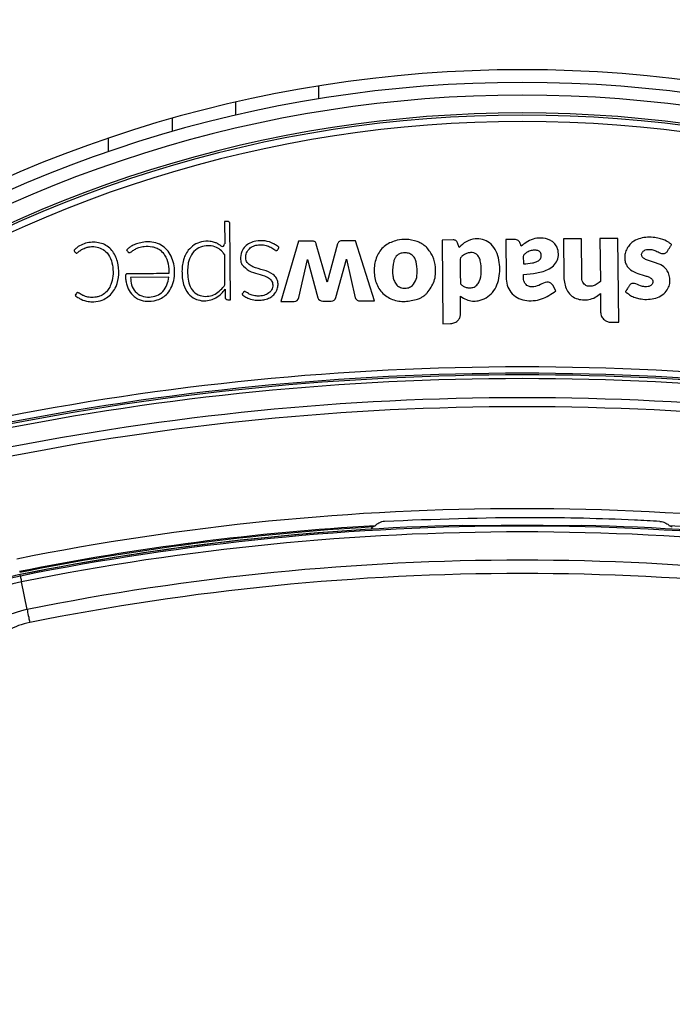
# Model space of a CAD drawing. Header units: millimetres. Extents: x 20 to 26560, y 16 to 17993.
# Tile 69 of 95: x 9020 to 9122, y 13320 to 13474. Entities that reach past the tile are written whole.
import ezdxf

# ---------------------------------------------------------------- set-up
doc = ezdxf.new("R2010")
doc.units = ezdxf.units.MM
doc.layers.add('COMPONENT_GEOMETRY', color=7, linetype='Continuous')
doc.styles.add('SLDTEXTSTYLE0', font='TXT', dxfattribs={"width": 0.75})
doc.dimstyles.new('SLDDIMSTYLE0', dxfattribs={"dimtxt": 150, "dimasz": 6.604, "dimexe": 0, "dimexo": 0.0625, "dimgap": 37.5, "dimtad": 0, "dimtih": 1, "dimtoh": 1, "dimdec": 0, "dimlfac": 0.5, "dimrnd": 1e-09, "dimzin": 12, "dimdsep": 46, "dimtxsty": 'SLDTEXTSTYLE0', "dimsah": 1, "dimcen": 0.09, "dimadec": 0, "dimazin": 3, "dimtfac": 1, "dimtdec": 0, "dimtofl": 0, "dimtmove": 0, "dimatfit": 3, "dimfxl": 1, "dimfrac": 2, "dimtolj": 1, "dimtzin": 12, "dimarcsym": 0})

# ---------------------------------------------------------------- blocks, each defined once
blk = doc.blocks.new('_D')
at = {"layer": 'COMPONENT_GEOMETRY', "color": 7, "ltscale": 2}
for p, q in [((1221.17, 13266.97), (1221.17, 17923.1)), ((16975.75, 13266.97), (16975.75, 17923.1)), ((1221.17, 17916.75), (8876.79, 17916.75)), ((16975.75, 17916.75), (9320.13, 17916.75))]:
    blk.add_line(p, q, dxfattribs=at)
for points in [[(1221.17, 17916.75), (1227.77, 17915.73), (1227.77, 17917.77)], [(16975.75, 17916.75), (16969.15, 17917.77), (16969.15, 17915.73)]]:
    blk.add_solid(points, dxfattribs=at)
at = {"layer": 'COMPONENT_GEOMETRY', "color": 7, "ltscale": 2, "insert": (8876.79, 17991.05), "char_height": 150, "attachment_point": 1, "style": 'SLDTEXTSTYLE0'}
blk.add_mtext('7877', dxfattribs=at)

msp = doc.modelspace()

# ---------------------------------------------------------------- linework, layer by layer
at = {"color": 8, "linetype": 'Continuous', "lineweight": 25, "ltscale": 2}
for p, q in [((9066.46, 13463.88), (9066.46, 13461.86)), ((9033.51, 13453.59), (9033.51, 13455.7))]:
    msp.add_line(p, q, dxfattribs=at)
at = {"color": 7, "linetype": 'Continuous', "lineweight": 25, "ltscale": 2}
for p, q in [((9053.46, 13461.36), (9053.46, 13459.3)), ((9043.51, 13458.81), (9043.51, 13456.73)), ((9051.71, 13442.61), (9051.74, 13439.08)), ((9052.26, 13442.61), (9051.71, 13442.61)), ((9052.66, 13430.34), (9052.55, 13442.33)), ((9063.33, 13439.5), (9060.54, 13430.04)), ((9065.62, 13439.52), (9063.33, 13439.5)), ((9067.85, 13433.11), (9066.13, 13439.05)), ((9069.48, 13439.08), (9067.85, 13433.11)), ((9072.26, 13439.58), (9070.08, 13439.56)), ((9075.28, 13430.17), (9072.26, 13439.58)), ((9087.62, 13439.72), (9085.87, 13439.7)), ((9085.87, 13439.7), (9085.99, 13426.57)), ((9088.54, 13438.53), (9088.31, 13439.25)), ((9095.86, 13439.79), (9095.91, 13433.89)), ((9107.75, 13439.89), (9104.93, 13439.87)), ((9104.93, 13439.87), (9104.98, 13433.87)), ((9107.8, 13433.89), (9107.75, 13439.89)), ((9113.49, 13439.94), (9110.66, 13439.92)), ((9110.66, 13439.92), (9110.72, 13433.18)), ((9113.6, 13426.81), (9113.49, 13439.94)), ((9051.79, 13432.87), (9051.75, 13437.38)), ((9063.39, 13430.66), (9064.72, 13436.66)), ((9064.72, 13436.66), (9066.39, 13430.65)), ((9069.21, 13430.67), (9070.86, 13436.69)), ((9070.86, 13436.69), (9072.23, 13430.63)), ((9042.96, 13433.88), (9036.96, 13433.83)), ((9051.81, 13431.98), (9051.8, 13431.97)), ((9051.8, 13431.97), (9051.81, 13430.77)), ((9103.75, 13431.73), (9103.24, 13432.61)), ((9110.74, 13431.31), (9110.76, 13428.4)), ((9052.25, 13430.34), (9052.66, 13430.34)), ((9060.54, 13430.04), (9062.65, 13430.06)), ((9067.13, 13430.09), (9068.48, 13430.1)), ((9073.02, 13430.15), (9075.28, 13430.17)), ((9088.79, 13428.2), (9088.77, 13430.88)), ((9112.4, 13426.8), (9113.6, 13426.81)), ((9085.99, 13426.57), (9087.2, 13426.58)), ((9089.19, 13394.85), (9089.12, 13394.92)), ((9107.8, 13394.92), (9107.73, 13394.85)), ((9019.67, 13386.97), (9019.62, 13387.19)), ((9020.72, 13381.71), (9019.85, 13386.07))]:
    msp.add_line(p, q, dxfattribs=at)
at = {"color": 7, "linetype": 'Continuous', "lineweight": 25, "ltscale": 2, "flags": 128}
for points in [[(9019.67, 13386.97), (9019.67, 13386.95), (9019.68, 13386.9), (9019.69, 13386.83), (9019.71, 13386.72), (9019.74, 13386.6), (9019.77, 13386.44), (9019.81, 13386.27), (9019.85, 13386.07)], [(9020.72, 13381.71), (9020.77, 13381.5), (9020.81, 13381.27), (9020.86, 13381.03), (9020.91, 13380.77), (9020.97, 13380.5), (9021.02, 13380.23), (9021.08, 13379.95), (9021.13, 13379.67)]]:
    msp.add_lwpolyline(points, dxfattribs=at)
at = {"color": 7, "linetype": 'Continuous', "lineweight": 25, "ltscale": 4}
for centre, radius, start, end in [((9098.46, 13264.43), 202, 20.4268, 159.5732), ((9098.46, 13264.43), 200, 20.6403, 159.3597), ((9098.46, 13264.43), 198, 20.8585, 159.1415), ((9098.46, 13264.43), 195.21, 21.1709, 158.8291), ((9052.26, 13442.32), 0.288, 0.5, 90.5), ((9051.36, 13439.08), 0.374, 234.5556, 0.5), ((9080.54, 13435.48), 4.22, 45.8724, 50.6271), ((9051.13, 13432.86), 0.662, 322.5879, 0.5), ((9048.56, 13433.83), 3.68, 263.1808, 269.4949), ((9052.24, 13430.77), 0.431, 180.5, 270.5), ((9062.64, 13430.83), 0.767, 270.5, 347.5348), ((9067.12, 13430.86), 0.766, 195.5361, 270.5), ((9068.47, 13430.87), 0.769, 270.5, 344.715), ((9080.4, 13434.65), 4.53, 297.806, 301.2072), ((9098.46, 12995.03), 424.76, 78.6328, 101.3672), ((9098.46, 12995.03), 423.76, 78.6328, 101.3672), ((9098.46, 12995.03), 423.51, 78.6328, 101.3672), ((9098.46, 12995.03), 422.92, 78.6328, 101.3672), ((9098.46, 12995.03), 419.92, 78.6328, 101.3672), ((9098.46, 12995.03), 418.51, 78.6328, 101.3672), ((9098.46, 12995.03), 402.5, 78.6328, 101.3672), ((9098.46, 12995.03), 400.5, 93.3052, 101.3672), ((9098.46, 12995.03), 400.33, 93.374, 101.3672), ((9098.46, 12995.03), 400, 91.3385, 101.3672), ((9098.46, 12995.03), 399.78, 78.6328, 101.3672), ((9076.97, 13393.45), 2.4, 149.6205, 158.5814), ((9098.46, 12995.03), 399.86, 89.2444, 90.7556), ((9098.46, 12995.03), 400, 78.6328, 88.6615), ((9098.46, 12995.03), 400.5, 78.6328, 86.6948), ((9098.46, 12995.03), 400, 94.1474, 101.3672), ((9098.46, 12995.03), 398.86, 78.6328, 101.3672), ((9098.46, 12995.03), 394.42, 78.6328, 101.3672), ((9023.56, 13367.58), 20, 101.3672, 135), ((9023.56, 13367.58), 19.78, 101.3672, 135), ((9098.46, 12995.03), 392.33, 78.6328, 101.3672), ((9023.56, 13367.58), 18.86, 101.3672, 135), ((9023.56, 13367.58), 14.42, 101.3672, 135), ((9023.56, 13367.58), 12.33, 101.3672, 135)]:
    msp.add_arc(centre, radius, start, end, dxfattribs=at)
at = {"color": 8, "linetype": 'Continuous', "lineweight": 25, "ltscale": 4}
for radius, start, end in [(194.87, 21.2097, 158.7903), (193.87, 21.3244, 158.6756)]:
    msp.add_arc((9098.46, 13264.43), radius, start, end, dxfattribs=at)
at = {"color": 7, "linetype": 'Continuous', "lineweight": 25, "ltscale": 2}
for points, knots in [([(9028.48, 13431.35), (9028.43, 13431.27), (9028.36, 13431.18), (9028.29, 13431.09), (9028.27, 13431.07), (9028.27, 13431.06), (9028.28, 13431.05), (9028.29, 13431.03), (9028.32, 13430.99), (9028.43, 13430.84), (9028.67, 13430.71), (9028.94, 13430.54), (9029.45, 13430.26), (9030.21, 13430.04), (9031.35, 13429.99), (9032.43, 13430.19), (9033.44, 13430.74), (9034.2, 13431.47), (9034.87, 13432.66), (9035.2, 13434.34), (9035.05, 13436.01), (9034.58, 13437.27), (9034.05, 13438.1), (9033.33, 13438.77), (9032.42, 13439.21), (9031.42, 13439.38), (9030.4, 13439.33), (9029.41, 13439.06), (9028.69, 13438.65), (9028.29, 13438.29), (9028.15, 13438.13), (9028.1, 13438.08), (9028.09, 13438.06), (9028.09, 13438.04), (9028.1, 13438.01), (9028.11, 13437.99), (9028.11, 13437.98)], [0, 0, 0, 0, 0.0138, 0.01631, 0.016862, 0.017297, 0.017788, 0.018454, 0.020081, 0.026141, 0.044837, 0.05882, 0.072542, 0.129721, 0.171602, 0.236719, 0.286435, 0.336148, 0.387409, 0.481555, 0.579331, 0.627313, 0.67415, 0.720688, 0.769122, 0.817332, 0.866731, 0.916036, 0.964251, 0.986047, 0.993383, 0.994808, 0.995814, 0.996801, 0.998078, 1, 1, 1, 1]), ([(9043, 13434.44), (9042.98, 13434.44), (9042.95, 13434.44), (9042.92, 13434.44), (9042.9, 13434.44), (9042.9, 13434.44), (9042.89, 13434.44), (9042.89, 13434.44), (9042.89, 13434.44), (9042.89, 13434.44), (9042.89, 13434.44), (9042.89, 13434.44), (9042.27, 13434.44), (9041.03, 13434.42), (9039.31, 13434.41), (9037.92, 13434.38), (9037.02, 13434.42), (9036.56, 13434.4), (9036.35, 13434.38), (9036.27, 13434.33), (9036.2, 13434.24), (9036.16, 13434.08), (9036.16, 13433.86), (9036.21, 13433.5), (9036.27, 13432.97), (9036.5, 13432.15), (9036.94, 13431.39), (9037.54, 13430.81), (9038.23, 13430.36), (9039.46, 13429.99), (9041.2, 13430.16), (9043.09, 13431.34), (9044, 13433.68), (9043.86, 13435.86), (9043.25, 13437.45), (9042.51, 13438.41), (9041.5, 13439.13), (9040.71, 13439.29), (9040.3, 13439.38)], [0, 0, 0, 0, 0.0022778, 0.00328, 0.003721, 0.003915, 0.0040004, 0.004038, 0.0040545, 0.0040617, 0.004065, 0.0040664, 0.0040675, 0.0748783, 0.1456892, 0.1999428, 0.2323335, 0.2483307, 0.2525712, 0.2558753, 0.2590766, 0.2656948, 0.2732395, 0.2849482, 0.3069046, 0.3337077, 0.3818441, 0.4043595, 0.4271405, 0.475188, 0.547705, 0.6194583, 0.7172185, 0.8161622, 0.863066, 0.9081999, 0.9530454, 1, 1, 1, 1]), ([(9040.3, 13439.38), (9039.97, 13439.4), (9039.3, 13439.44), (9038.36, 13439.26), (9037.57, 13438.99), (9037.04, 13438.72), (9036.72, 13438.49), (9036.55, 13438.33), (9036.43, 13438.22), (9036.37, 13438.15), (9036.35, 13438.12), (9036.34, 13438.1), (9036.35, 13438.09), (9036.37, 13438.06), (9036.44, 13438), (9036.49, 13437.9), (9036.58, 13437.81), (9036.67, 13437.74), (9036.82, 13437.74), (9037.01, 13437.81), (9037.3, 13438.02), (9037.71, 13438.31), (9038.35, 13438.56), (9039.24, 13438.76), (9040.16, 13438.74), (9041.02, 13438.49), (9041.73, 13438.1), (9042.47, 13437.24), (9042.92, 13435.95), (9042.97, 13434.94), (9043, 13434.44)], [0, 0, 0, 0, 0.0707811, 0.1417782, 0.2011488, 0.2480871, 0.2665079, 0.284869, 0.2967332, 0.3021902, 0.3037849, 0.3049722, 0.3060246, 0.3072575, 0.3111006, 0.3266856, 0.3300875, 0.3386591, 0.3488658, 0.3604426, 0.381058, 0.4247693, 0.4664147, 0.5268758, 0.6175098, 0.6574914, 0.7165996, 0.7865663, 0.8925859, 1, 1, 1, 1]), ([(9051.15, 13438.78), (9050.97, 13438.9), (9050.66, 13439.12), (9050.09, 13439.37), (9049.26, 13439.55), (9048.12, 13439.51), (9046.91, 13438.99), (9046.32, 13438.4), (9046.03, 13438.11)], [0, 0, 0, 0, 0.116144, 0.197588, 0.324338, 0.564652, 0.784003, 1, 1, 1, 1]), ([(9054.68, 13431.49), (9054.61, 13431.41), (9054.54, 13431.33), (9054.5, 13431.22), (9054.5, 13431.2), (9054.51, 13431.16), (9054.54, 13431.12), (9054.66, 13431), (9055.01, 13430.79), (9055.63, 13430.44), (9056.45, 13430.26), (9057.3, 13430.23), (9058.07, 13430.34), (9058.83, 13430.61), (9059.46, 13431.07), (9059.9, 13431.67), (9060.12, 13432.33), (9060.14, 13433.03), (9059.9, 13433.75), (9059.16, 13434.53), (9057.81, 13435.02), (9056.49, 13435.32), (9055.59, 13435.81), (9055.1, 13436.34), (9054.98, 13437.12), (9055.21, 13437.89), (9055.74, 13438.5), (9056.45, 13438.87), (9057.25, 13438.99), (9058.05, 13438.93), (9058.81, 13438.68), (9059.34, 13438.37), (9059.64, 13438.11), (9059.78, 13438.06), (9059.87, 13438.06), (9059.98, 13438.09), (9060.08, 13438.19), (9060.15, 13438.33), (9060.22, 13438.43), (9060.27, 13438.49), (9060.27, 13438.51), (9060.27, 13438.52), (9060.27, 13438.53), (9060.24, 13438.56), (9060.17, 13438.63), (9059.98, 13438.76), (9059.77, 13438.91), (9059.58, 13439.03), (9059.5, 13439.08), (9059.46, 13439.1), (9059.44, 13439.11), (9059.43, 13439.11), (9059.43, 13439.11), (9059.43, 13439.11), (9059.43, 13439.11), (9059.43, 13439.11), (9059.02, 13439.36), (9058.07, 13439.62), (9056.77, 13439.62), (9055.7, 13439.28), (9054.89, 13438.73), (9054.58, 13438.17), (9054.43, 13437.88)], [0, 0, 0, 0, 0.01083, 0.011531, 0.012128, 0.013053, 0.015074, 0.017741, 0.031484, 0.057491, 0.093685, 0.119116, 0.147632, 0.17581, 0.203923, 0.229782, 0.253462, 0.2769, 0.303156, 0.330977, 0.388895, 0.451524, 0.474829, 0.496939, 0.525669, 0.553885, 0.580986, 0.608862, 0.637538, 0.665566, 0.693487, 0.721769, 0.731252, 0.7343, 0.737326, 0.740634, 0.746241, 0.75215, 0.757085, 0.759327, 0.75961, 0.759871, 0.760301, 0.760869, 0.764203, 0.770617, 0.785221, 0.791648, 0.794477, 0.795722, 0.79627, 0.79651, 0.796616, 0.796663, 0.796684, 0.796693, 0.7967, 0.84692, 0.89887, 0.932722, 0.965787, 1, 1, 1, 1]), ([(9066.13, 13439.05), (9066.11, 13439.13), (9066.07, 13439.26), (9065.95, 13439.42), (9065.79, 13439.51), (9065.68, 13439.52), (9065.62, 13439.52)], [0, 0, 0, 0, 0.3001063, 0.5583434, 0.7630842, 1, 1, 1, 1]), ([(9070.08, 13439.56), (9070, 13439.56), (9069.85, 13439.54), (9069.66, 13439.43), (9069.55, 13439.27), (9069.51, 13439.15), (9069.48, 13439.08)], [0, 0, 0, 0, 0.286326, 0.544848, 0.757774, 1, 1, 1, 1]), ([(9078.83, 13439.68), (9078.18, 13439.47), (9076.89, 13439.04), (9075.58, 13437.36), (9075.11, 13435.33), (9075.31, 13433.25), (9076.28, 13431.38), (9078.04, 13430.26), (9080.07, 13429.93), (9081.37, 13430.25), (9082.03, 13430.42)], [0, 0, 0, 0, 0.1251146, 0.2479077, 0.3752354, 0.5042064, 0.628862, 0.7523585, 0.8761737, 1, 1, 1, 1]), ([(9081.95, 13439.47), (9081.38, 13439.63), (9080.35, 13439.91), (9079.3, 13439.75), (9078.83, 13439.68)], [0, 0, 0, 0, 0.556174, 1, 1, 1, 1]), ([(9083.22, 13438.74), (9083, 13438.91), (9082.6, 13439.2), (9082.15, 13439.39), (9081.95, 13439.47)], [0, 0, 0, 0, 0.558524, 1, 1, 1, 1]), ([(9088.31, 13439.25), (9088.28, 13439.33), (9088.21, 13439.48), (9088.03, 13439.63), (9087.83, 13439.71), (9087.69, 13439.71), (9087.62, 13439.72)], [0, 0, 0, 0, 0.286375, 0.546973, 0.760274, 1, 1, 1, 1]), ([(9088.77, 13430.88), (9089.07, 13430.68), (9089.64, 13430.31), (9090.61, 13430.08), (9091.69, 13430.14), (9092.81, 13430.58), (9094.23, 13431.76), (9095.05, 13434.07), (9094.9, 13436.45), (9094.3, 13438.25), (9093.4, 13439.28), (9092.26, 13439.86), (9090.96, 13439.93), (9089.61, 13439.54), (9088.89, 13438.86), (9088.54, 13438.53)], [0, 0, 0, 0, 0.055258, 0.105084, 0.152352, 0.221467, 0.289224, 0.434771, 0.581097, 0.654681, 0.726143, 0.788399, 0.848464, 0.92497, 1, 1, 1, 1]), ([(9098.3, 13438.73), (9098.25, 13438.87), (9098.14, 13439.19), (9097.92, 13439.6), (9097.54, 13439.78), (9097.17, 13439.8), (9096.6, 13439.8), (9096.16, 13439.79), (9095.86, 13439.79)], [0, 0, 0, 0, 0.153808, 0.342504, 0.433345, 0.558619, 0.702766, 1, 1, 1, 1]), ([(9098.65, 13434.3), (9099.35, 13434.35), (9100.73, 13434.46), (9102.44, 13434.96), (9103.58, 13435.8), (9104.13, 13436.73), (9104.19, 13437.81), (9103.9, 13438.72), (9103.39, 13439.37), (9102.57, 13439.85), (9101.45, 13440.09), (9100.15, 13439.9), (9099.1, 13439.4), (9098.55, 13438.93), (9098.3, 13438.73)], [0, 0, 0, 0, 0.143245, 0.2863, 0.358563, 0.42973, 0.501653, 0.57333, 0.62118, 0.668883, 0.765223, 0.851094, 0.934426, 1, 1, 1, 1]), ([(9120.79, 13437.58), (9120.94, 13437.67), (9121.22, 13437.82), (9121.44, 13438.26), (9121.64, 13438.57), (9121.81, 13438.79), (9121.87, 13438.91), (9121.88, 13438.98), (9121.88, 13439.01), (9121.85, 13439.06), (9121.68, 13439.16), (9121.19, 13439.54), (9120.32, 13439.87), (9119.21, 13440.11), (9118.14, 13440.17), (9117.01, 13440), (9116.06, 13439.61), (9115.34, 13439.05), (9114.88, 13438.38), (9114.6, 13437.62), (9114.52, 13436.88), (9114.62, 13436.23), (9114.85, 13435.68), (9115.16, 13435.29), (9115.72, 13434.82), (9116.63, 13434.4), (9117.66, 13434.14), (9118.41, 13433.88), (9118.79, 13433.63), (9118.97, 13433.31), (9118.98, 13433.02), (9118.87, 13432.75), (9118.62, 13432.51), (9118.21, 13432.38), (9117.64, 13432.36), (9116.91, 13432.52), (9116.34, 13432.85), (9115.86, 13432.91), (9115.64, 13432.88), (9115.44, 13432.77), (9115.35, 13432.65), (9115.3, 13432.58)], [0, 0, 0, 0, 0.0227, 0.043781, 0.065143, 0.074126, 0.081726, 0.083335, 0.084631, 0.085832, 0.090395, 0.111496, 0.17246, 0.215695, 0.267912, 0.320027, 0.371217, 0.408367, 0.444836, 0.481907, 0.518702, 0.545862, 0.572885, 0.599185, 0.614014, 0.673554, 0.735399, 0.760484, 0.783408, 0.796069, 0.809821, 0.822674, 0.834802, 0.856573, 0.879638, 0.913114, 0.958821, 0.969233, 0.978976, 0.98877, 1, 1, 1, 1]), ([(9028.11, 13437.98), (9028.13, 13437.93), (9028.19, 13437.84), (9028.29, 13437.74), (9028.38, 13437.68), (9028.45, 13437.65), (9028.52, 13437.65), (9028.74, 13437.74), (9029.01, 13438.07), (9029.45, 13438.3), (9029.76, 13438.43), (9030.05, 13438.54), (9030.51, 13438.66), (9031.29, 13438.7), (9032.21, 13438.5), (9033.2, 13437.9), (9033.91, 13436.8), (9034.31, 13435), (9034.19, 13433.25), (9033.49, 13431.91), (9032.89, 13431.26), (9032.21, 13430.89), (9031.45, 13430.71), (9030.7, 13430.66), (9029.99, 13430.8), (9029.4, 13431.03), (9029.06, 13431.25), (9028.82, 13431.42), (9028.72, 13431.45), (9028.63, 13431.45), (9028.55, 13431.42), (9028.51, 13431.38), (9028.48, 13431.35)], [0, 0, 0, 0, 0.008623, 0.018953, 0.02374, 0.027842, 0.031655, 0.035641, 0.067719, 0.101679, 0.119259, 0.12583, 0.156242, 0.20015, 0.258125, 0.315789, 0.394169, 0.474602, 0.631312, 0.681431, 0.730795, 0.78158, 0.812629, 0.864562, 0.909188, 0.93568, 0.971569, 0.978811, 0.985365, 0.989607, 0.994273, 1, 1, 1, 1]), ([(9046.03, 13438.11), (9045.85, 13437.84), (9045.52, 13437.36), (9045.34, 13436.81), (9045.27, 13436.57)], [0, 0, 0, 0, 0.561456, 1, 1, 1, 1]), ([(9051.75, 13437.38), (9051.63, 13437.54), (9051.34, 13437.95), (9050.65, 13438.5), (9049.65, 13438.85), (9048.49, 13438.81), (9047.33, 13438.38), (9046.43, 13437.4), (9046, 13436.22), (9045.88, 13434.62), (9045.98, 13433.03), (9046.76, 13431.55), (9047.83, 13430.95), (9048.96, 13430.8), (9050.4, 13431.13), (9051.15, 13431.93), (9051.66, 13432.46)], [0, 0, 0, 0, 0.034153, 0.084197, 0.146831, 0.209046, 0.277499, 0.350173, 0.426188, 0.485064, 0.622089, 0.689836, 0.758159, 0.819725, 0.880121, 1, 1, 1, 1]), ([(9054.43, 13437.88), (9054.32, 13437.47), (9054.18, 13436.92), (9054.28, 13436.22), (9054.4, 13435.97), (9054.46, 13435.85)], [0, 0, 0, 0, 0.599204, 0.809029, 1, 1, 1, 1]), ([(9079.99, 13437.7), (9079.75, 13437.68), (9079.26, 13437.64), (9078.71, 13437.25), (9078.42, 13436.79), (9078.27, 13436.36), (9078.09, 13435.46), (9078.05, 13434.44), (9078.29, 13433.39), (9078.6, 13432.74), (9079.17, 13432.28), (9079.88, 13432.11), (9080.63, 13432.16), (9081.03, 13432.42), (9081.24, 13432.55)], [0, 0, 0, 0, 0.081417, 0.162241, 0.213218, 0.264534, 0.315639, 0.520135, 0.601385, 0.678843, 0.757651, 0.838975, 0.920888, 1, 1, 1, 1]), ([(9081.24, 13432.55), (9081.46, 13432.87), (9081.93, 13433.52), (9081.97, 13434.86), (9081.92, 13435.99), (9081.6, 13436.88), (9081.2, 13437.37), (9080.62, 13437.66), (9080.2, 13437.69), (9079.99, 13437.7)], [0, 0, 0, 0, 0.177979, 0.367098, 0.611567, 0.706367, 0.804228, 0.900755, 1, 1, 1, 1]), ([(9083.55, 13431.4), (9083.96, 13431.99), (9084.82, 13433.19), (9084.94, 13435.29), (9084.55, 13437.16), (9083.83, 13438.06), (9083.48, 13438.51)], [0, 0, 0, 0, 0.274692, 0.559989, 0.783639, 1, 1, 1, 1]), ([(9091.28, 13437.48), (9091.14, 13437.56), (9090.85, 13437.72), (9090.34, 13437.74), (9089.85, 13437.66), (9089.42, 13437.47), (9089.07, 13437.23), (9088.72, 13436.92), (9088.72, 13436.32), (9088.73, 13434.98), (9088.74, 13433.77), (9088.75, 13432.82)], [0, 0, 0, 0, 0.069768, 0.142093, 0.215677, 0.285558, 0.344022, 0.404726, 0.476992, 0.588014, 1, 1, 1, 1]), ([(9088.75, 13432.82), (9088.89, 13432.69), (9089.15, 13432.45), (9089.66, 13432.24), (9090.19, 13432.16), (9090.79, 13432.24), (9091.36, 13432.59), (9091.89, 13433.45), (9092.07, 13434.78), (9091.99, 13436.07), (9091.71, 13437.03), (9091.42, 13437.33), (9091.28, 13437.48)], [0, 0, 0, 0, 0.067035, 0.13386, 0.200695, 0.268057, 0.355259, 0.441721, 0.633831, 0.8463, 0.924415, 1, 1, 1, 1]), ([(9099.25, 13437.8), (9099.1, 13437.69), (9098.9, 13437.56), (9098.7, 13437.37), (9098.56, 13437.11), (9098.65, 13436.62), (9098.64, 13436.2), (9098.64, 13435.97)], [0, 0, 0, 0, 0.25654, 0.334861, 0.397754, 0.663701, 1, 1, 1, 1]), ([(9098.64, 13435.97), (9099.12, 13435.99), (9099.8, 13436.02), (9100.62, 13436.25), (9101.05, 13436.47), (9101.32, 13436.75), (9101.44, 13437.03), (9101.46, 13437.33), (9101.41, 13437.62), (9101.26, 13437.87), (9100.95, 13438.06), (9100.46, 13438.13), (9099.84, 13438.08), (9099.44, 13437.89), (9099.25, 13437.8)], [0, 0, 0, 0, 0.235345, 0.328382, 0.417623, 0.466597, 0.514368, 0.562573, 0.611928, 0.656748, 0.699407, 0.787981, 0.894128, 1, 1, 1, 1]), ([(9115.3, 13432.58), (9115.22, 13432.46), (9115.08, 13432.25), (9114.93, 13431.99), (9114.82, 13431.84), (9114.77, 13431.74), (9114.71, 13431.67), (9114.68, 13431.62), (9114.67, 13431.59), (9114.68, 13431.57), (9114.7, 13431.54), (9114.74, 13431.49), (9114.82, 13431.44), (9114.89, 13431.39), (9114.93, 13431.35), (9114.95, 13431.34), (9114.95, 13431.34), (9114.95, 13431.34), (9114.96, 13431.34), (9114.96, 13431.34), (9114.96, 13431.34), (9114.96, 13431.34), (9115.19, 13431.21), (9115.6, 13430.87), (9116.35, 13430.6), (9117.61, 13430.32), (9119.07, 13430.39), (9120.48, 13431.02), (9121.23, 13431.79), (9121.61, 13432.67), (9121.69, 13433.52), (9121.53, 13434.35), (9121.08, 13435.18), (9120.4, 13435.74), (9119.67, 13436.04), (9118.86, 13436.31), (9118.05, 13436.51), (9117.43, 13436.87), (9117.24, 13437.14), (9117.19, 13437.37), (9117.22, 13437.59), (9117.31, 13437.79), (9117.45, 13437.96), (9117.66, 13438.11), (9118.05, 13438.24), (9118.63, 13438.26), (9119.31, 13438.09), (9119.85, 13437.8), (9120.34, 13437.54), (9120.64, 13437.57), (9120.79, 13437.58)], [0, 0, 0, 0, 0.0214302, 0.0365898, 0.0432596, 0.0485007, 0.0532976, 0.0553326, 0.0566899, 0.0577147, 0.0590176, 0.0615841, 0.0670971, 0.0724394, 0.074302, 0.0749705, 0.0752301, 0.0753378, 0.0753836, 0.0754036, 0.0754121, 0.0754162, 0.075419, 0.1134997, 0.151621, 0.1897353, 0.300253, 0.3553245, 0.4102888, 0.4518834, 0.4923815, 0.5324143, 0.5723797, 0.627014, 0.6565096, 0.685842, 0.751173, 0.7767175, 0.7873183, 0.7983847, 0.8090415, 0.8193499, 0.82972, 0.8403164, 0.8565473, 0.8890565, 0.9219585, 0.9574724, 0.9785683, 1, 1, 1, 1]), ([(9045.27, 13436.57), (9045.2, 13436.25), (9045.07, 13435.67), (9045.05, 13435.08), (9045.04, 13434.82)], [0, 0, 0, 0, 0.553977, 1, 1, 1, 1]), ([(9045.04, 13434.82), (9045.06, 13434.1), (9045.09, 13432.84), (9045.73, 13431.76), (9046, 13431.3)], [0, 0, 0, 0, 0.5717197, 1, 1, 1, 1]), ([(9054.46, 13435.85), (9054.81, 13435.49), (9055.5, 13434.77), (9056.95, 13434.41), (9058.11, 13434.09), (9058.9, 13433.61), (9059.24, 13433.13), (9059.31, 13432.65), (9059.26, 13432.24), (9059.1, 13431.86), (9058.75, 13431.41), (9058.1, 13431.02), (9057.27, 13430.88), (9056.59, 13430.91), (9055.99, 13431.05), (9055.48, 13431.26), (9055.14, 13431.56), (9054.9, 13431.62), (9054.82, 13431.61), (9054.76, 13431.58), (9054.71, 13431.55), (9054.69, 13431.51), (9054.68, 13431.49)], [0, 0, 0, 0, 0.124778, 0.249542, 0.369694, 0.4284, 0.481225, 0.514871, 0.548894, 0.583538, 0.618609, 0.693311, 0.768512, 0.83041, 0.866112, 0.922934, 0.969974, 0.977732, 0.984778, 0.989398, 0.994335, 1, 1, 1, 1]), ([(9036.96, 13433.83), (9036.99, 13433.43), (9037.05, 13432.63), (9037.64, 13431.53), (9038.69, 13430.84), (9039.91, 13430.68), (9041.1, 13430.91), (9042.11, 13431.59), (9042.75, 13432.66), (9042.89, 13433.47), (9042.96, 13433.88)], [0, 0, 0, 0, 0.124213, 0.247776, 0.374538, 0.501893, 0.623019, 0.743733, 0.871569, 1, 1, 1, 1]), ([(9095.91, 13433.89), (9095.94, 13433.46), (9096.01, 13432.61), (9096.62, 13431.45), (9097.61, 13430.59), (9099.28, 13430.06), (9101.57, 13430.24), (9103.03, 13431.23), (9103.75, 13431.73)], [0, 0, 0, 0, 0.1231946, 0.246585, 0.3696872, 0.4934453, 0.7486293, 1, 1, 1, 1]), ([(9103.24, 13432.61), (9103.18, 13432.68), (9103.08, 13432.83), (9102.85, 13432.99), (9102.6, 13433.08), (9102.04, 13433.12), (9101.32, 13432.65), (9100.46, 13432.36), (9099.72, 13432.34), (9099.22, 13432.51), (9098.89, 13432.86), (9098.62, 13433.45), (9098.64, 13433.95), (9098.65, 13434.3)], [0, 0, 0, 0, 0.043693, 0.087035, 0.130805, 0.173871, 0.347702, 0.520641, 0.60943, 0.697903, 0.762046, 0.837471, 1, 1, 1, 1]), ([(9104.98, 13433.87), (9105.06, 13433.18), (9105.17, 13432.14), (9106.01, 13431.03), (9106.9, 13430.48), (9107.92, 13430.27), (9108.94, 13430.34), (9109.94, 13430.66), (9110.47, 13431.09), (9110.74, 13431.31)], [0, 0, 0, 0, 0.248854, 0.373701, 0.498955, 0.62414, 0.749802, 0.87464, 1, 1, 1, 1]), ([(9110.72, 13433.18), (9110.51, 13433.01), (9110.12, 13432.69), (9109.49, 13432.46), (9108.93, 13432.41), (9108.5, 13432.52), (9108.16, 13432.76), (9107.93, 13433.08), (9107.83, 13433.49), (9107.81, 13433.77), (9107.8, 13433.89)], [0, 0, 0, 0, 0.20075, 0.371353, 0.491267, 0.615204, 0.694596, 0.793687, 0.904538, 1, 1, 1, 1]), ([(9046, 13431.3), (9046.34, 13430.99), (9046.96, 13430.43), (9047.77, 13430.26), (9048.13, 13430.18)], [0, 0, 0, 0, 0.556757, 1, 1, 1, 1]), ([(9050.34, 13430.63), (9050.65, 13430.84), (9051.21, 13431.21), (9051.62, 13431.74), (9051.81, 13431.98)], [0, 0, 0, 0, 0.556875, 1, 1, 1, 1]), ([(9082.75, 13430.78), (9082.91, 13430.88), (9083.19, 13431.06), (9083.44, 13431.29), (9083.55, 13431.4)], [0, 0, 0, 0, 0.561212, 1, 1, 1, 1]), ([(9048.53, 13430.16), (9048.89, 13430.18), (9049.52, 13430.23), (9050.09, 13430.51), (9050.34, 13430.63)], [0, 0, 0, 0, 0.558315, 1, 1, 1, 1]), ([(9072.23, 13430.63), (9072.25, 13430.6), (9072.28, 13430.51), (9072.4, 13430.38), (9072.55, 13430.25), (9072.78, 13430.16), (9072.94, 13430.15), (9073.02, 13430.15)], [0, 0, 0, 0, 0.123452, 0.278124, 0.52021, 0.74651, 1, 1, 1, 1]), ([(9082.03, 13430.42), (9082.12, 13430.46), (9082.29, 13430.53), (9082.45, 13430.61), (9082.52, 13430.64)], [0, 0, 0, 0, 0.5639595, 1, 1, 1, 1]), ([(9087.2, 13426.58), (9087.44, 13426.61), (9087.91, 13426.68), (9088.43, 13427.11), (9088.74, 13427.64), (9088.78, 13428.01), (9088.79, 13428.2)], [0, 0, 0, 0, 0.283705, 0.557919, 0.775025, 1, 1, 1, 1]), ([(9110.76, 13428.4), (9110.8, 13428.16), (9110.86, 13427.69), (9111.3, 13427.17), (9111.83, 13426.85), (9112.21, 13426.82), (9112.4, 13426.8)], [0, 0, 0, 0, 0.283703, 0.557916, 0.775025, 1, 1, 1, 1]), ([(9120.06, 13395.55), (9118.73, 13395.62), (9112.07, 13395.95), (9097.66, 13396.33), (9084.59, 13395.84), (9076.86, 13395.55)], [0, 0, 0, 0, 0.0925425, 0.4627818, 1, 1, 1, 1]), ([(9074.9, 13394.67), (9074.97, 13394.7), (9075.11, 13394.76), (9075.28, 13394.83), (9075.37, 13394.87)], [0, 0, 0, 0, 0.465521, 1, 1, 1, 1]), ([(9076.86, 13395.55), (9076.69, 13395.53), (9076.36, 13395.49), (9075.93, 13395.3), (9075.61, 13395.08), (9075.42, 13394.91), (9075.39, 13394.88), (9075.37, 13394.87)], [0, 0, 0, 0, 0.207428, 0.415131, 0.616885, 0.807813, 1, 1, 1, 1]), ([(9093.19, 13394.86), (9092.74, 13394.85), (9091.84, 13394.84), (9090.64, 13394.83), (9089.73, 13394.83), (9089.27, 13394.84), (9089.21, 13394.85), (9089.19, 13394.85)], [0, 0, 0, 0, 0.217098, 0.434208, 0.651278, 0.868329, 1, 1, 1, 1]), ([(9107.73, 13394.85), (9107.68, 13394.85), (9107.58, 13394.83), (9106.87, 13394.83), (9105.84, 13394.83), (9104.73, 13394.85), (9104.01, 13394.85), (9103.73, 13394.86)], [0, 0, 0, 0, 0.217032, 0.434111, 0.65113, 0.868187, 1, 1, 1, 1]), ([(9120.06, 13395.55), (9120.23, 13395.53), (9120.56, 13395.49), (9121, 13395.3), (9121.31, 13395.08), (9121.5, 13394.91), (9121.53, 13394.88), (9121.55, 13394.87)], [0, 0, 0, 0, 0.207428, 0.415131, 0.616885, 0.807813, 1, 1, 1, 1]), ([(9122.02, 13394.67), (9121.95, 13394.7), (9121.81, 13394.76), (9121.64, 13394.83), (9121.55, 13394.87)], [0, 0, 0, 0, 0.465521, 1, 1, 1, 1])]:
    msp.add_open_spline(points, degree=3, knots=knots, dxfattribs=at)

# ---------------------------------------------------------------- dimensions: what is measured, and where the dimension line sits
at = {"layer": 'COMPONENT_GEOMETRY', "color": 7, "ltscale": 2}
dim = msp.add_linear_dim(base=(16975.75, 17916.75), p1=(1221.17, 13264.43), p2=(16975.75, 13264.43), angle=0, dimstyle='SLDDIMSTYLE0', dxfattribs=at)
dim.commit()
dim.dimension.update_dxf_attribs({"geometry": '_D', "text_midpoint": (9098.46, 17916.75), "dimtype": 160})

doc.saveas('drawing.dxf')
